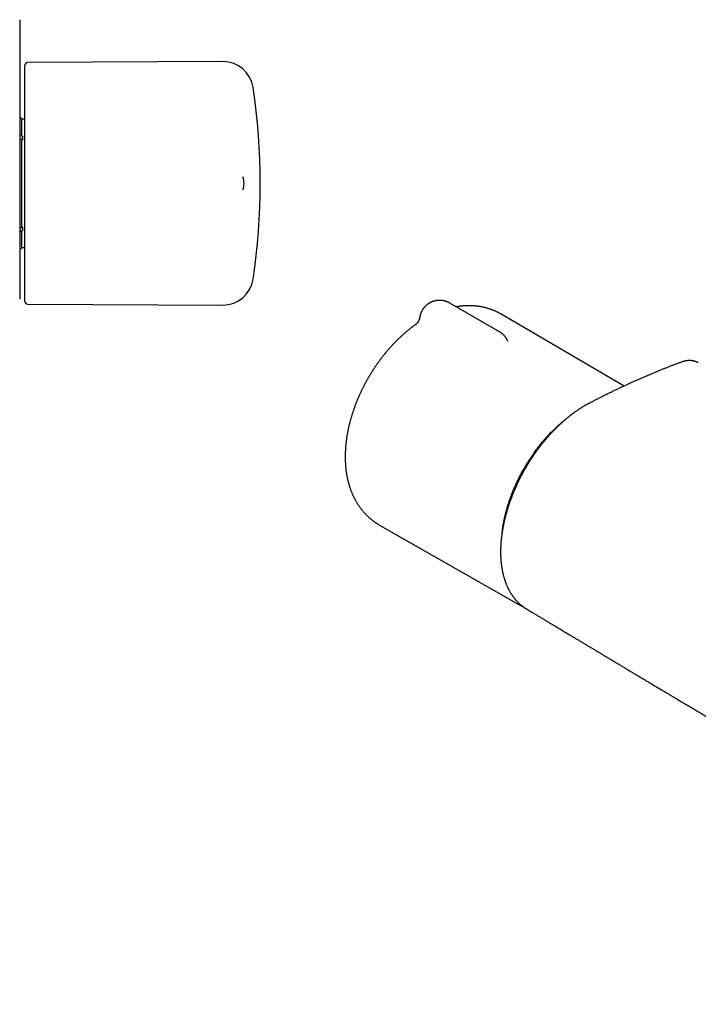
# Model space of a CAD drawing. Header units: millimetres. Extents: x 8 to 681, y 12 to 372.
# Tile 4 of 7: x 385 to 519, y 35 to 230. Entities that reach past the tile are written whole.
import ezdxf

# ---------------------------------------------------------------- set-up
doc = ezdxf.new("R2010")
doc.units = ezdxf.units.MM

msp = doc.modelspace()

# ---------------------------------------------------------------- linework, layer by layer
at = {"color": 7, "linetype": 'Continuous', "lineweight": 30}
for p, q in [((385.55, 197.95), (385.55, 221.45)), ((424.89, 222.12), (386.05, 221.95)), ((385.55, 210.7), (384.92, 210.7)), ((384.92, 207.31), (384.92, 210.7)), ((384.92, 207.31), (385.05, 207.31)), ((385.05, 207.31), (385.05, 206.61)), ((384.83, 206.71), (385.05, 206.71)), ((384.92, 189.29), (384.92, 206.61)), ((384.92, 206.61), (385.05, 206.61)), ((385.55, 174.45), (385.55, 197.95)), ((428.84, 196.66), (428.84, 196.67)), ((384.83, 189.19), (385.05, 189.19)), ((384.92, 189.29), (385.05, 189.29)), ((384.92, 185.2), (384.92, 188.59)), ((384.92, 188.59), (385.05, 188.59)), ((385.05, 189.29), (385.05, 188.59)), ((384.92, 185.2), (385.55, 185.2)), ((479.79, 168.46), (469.89, 174.18)), ((386.05, 173.95), (424.89, 173.78)), ((504.53, 157.7), (480.13, 171.96)), ((481.39, 166.74), (481.39, 166.74)), ((519.26, 162.31), (519.25, 162.32)), ((493.14, 151.26), (493.12, 151.27)), ((455.96, 130.09), (483.5, 114.39)), ((480.37, 129.19), (480.39, 129.18)), ((480.34, 128.86), (480.33, 128.84))]:
    msp.add_line(p, q, dxfattribs=at)
at = {"color": 7, "linetype": 'Continuous', "lineweight": 30, "flags": 128}
msp.add_lwpolyline([(483.57, 114.35), (483.47, 114.41), (483.43, 114.43)], dxfattribs=at)
at = {"color": 7, "linetype": 'Continuous', "lineweight": 30}
for centre, radius, start, end in [((386.05, 221.45), 0.5, 90.25, 180), ((424.91, 216.12), 6, 8.4268, 90.25), ((302.25, 197.95), 130, 351.5732, 8.4268), ((384.04, 210.27), 0.98, 26.0258, 61.9318), ((425.05, 197.95), 4, 341.2607, 18.7467), ((384.04, 185.63), 0.98, 298.0766, 333.9742), ((424.91, 179.78), 6, 269.75, 351.5732), ((386.05, 174.45), 0.5, 180, 269.75)]:
    msp.add_arc(centre, radius, start, end, dxfattribs=at)
for points, knots in [([(384.5, 230.45), (384.5, 230.45), (384.5, 230.45), (384.5, 230.44), (384.5, 230.42), (384.5, 230.39), (384.5, 230.35), (384.5, 230.31), (384.5, 230.26), (384.5, 230.2), (384.5, 230.13), (384.5, 230.06), (384.5, 229.98), (384.5, 229.89), (384.5, 229.79), (384.5, 229.69), (384.5, 229.58), (384.5, 229.46), (384.5, 229.34), (384.5, 229.2), (384.5, 229.06), (384.5, 228.92), (384.5, 228.77), (384.5, 228.61), (384.5, 228.45), (384.5, 228.29), (384.5, 228.12), (384.5, 227.94), (384.5, 227.75), (384.5, 227.56), (384.5, 227.36), (384.5, 227.16), (384.5, 226.96), (384.5, 226.76), (384.5, 226.55), (384.5, 226.34), (384.5, 226.12), (384.5, 225.9), (384.5, 225.68), (384.5, 225.45), (384.5, 225.22), (384.5, 225.01), (384.5, 224.83), (384.5, 224.73), (384.5, 224.68)], [0, 0, 0, 0, 0.023833, 0.047686, 0.071546, 0.095399, 0.119232, 0.143757, 0.168304, 0.192857, 0.217404, 0.241929, 0.265762, 0.289615, 0.313475, 0.337328, 0.361161, 0.385686, 0.410233, 0.434787, 0.459334, 0.483859, 0.507691, 0.531543, 0.555401, 0.579253, 0.603085, 0.627609, 0.652155, 0.676708, 0.701254, 0.725778, 0.749607, 0.773457, 0.797313, 0.821163, 0.844993, 0.869514, 0.894058, 0.918608, 0.943152, 0.967673, 0.983837, 1, 1, 1, 1]), ([(384.5, 224.68), (384.5, 224.25), (384.5, 223.41), (384.5, 222.14), (384.5, 220.87), (384.5, 219.59), (384.5, 218.32), (384.5, 217.04), (384.5, 215.77), (384.5, 214.49), (384.5, 213.21), (384.5, 211.93), (384.5, 210.65), (384.5, 209.37), (384.5, 208.08), (384.5, 206.8), (384.5, 205.51), (384.5, 204.22), (384.5, 202.92), (384.5, 201.62), (384.5, 200.32), (384.5, 199.29), (384.5, 198.51), (384.5, 198), (384.5, 197.5), (384.5, 196.99), (384.5, 196.48), (384.5, 195.97), (384.5, 195.47), (384.5, 194.96), (384.5, 194.46), (384.5, 193.98), (384.5, 193.52), (384.5, 193.08), (384.5, 192.65), (384.5, 192.22), (384.5, 191.79), (384.5, 191.35), (384.5, 190.9), (384.5, 190.45), (384.5, 190), (384.5, 189.55), (384.5, 189.11), (384.5, 188.66), (384.5, 188.23), (384.5, 187.79), (384.5, 187.36), (384.5, 186.93), (384.5, 186.51), (384.5, 186.09), (384.5, 185.67), (384.5, 185.25), (384.5, 184.84), (384.5, 184.44), (384.5, 184.05), (384.5, 183.68), (384.5, 183.3), (384.5, 182.94), (384.5, 182.58), (384.5, 182.22), (384.5, 181.87), (384.5, 181.53), (384.5, 181.19), (384.5, 180.87), (384.5, 180.54), (384.5, 180.23), (384.5, 179.92), (384.5, 179.62), (384.5, 179.32), (384.5, 179.03), (384.5, 178.75), (384.5, 178.47), (384.5, 178.21), (384.5, 177.95), (384.5, 177.7), (384.5, 177.47), (384.5, 177.24), (384.5, 177.02), (384.5, 176.82), (384.5, 176.63), (384.5, 176.46), (384.5, 176.3), (384.5, 176.16), (384.5, 176.02), (384.5, 175.89), (384.5, 175.76), (384.5, 175.64), (384.5, 175.53), (384.5, 175.43), (384.5, 175.33), (384.5, 175.25), (384.5, 175.17), (384.5, 175.11), (384.5, 175.06), (384.5, 175.01), (384.5, 174.98), (384.5, 174.95), (384.5, 174.94), (384.5, 174.94), (384.5, 174.94)], [0, 0, 0, 0, 0.020432, 0.040865, 0.061298, 0.081731, 0.102164, 0.122596, 0.143029, 0.163462, 0.183895, 0.204327, 0.22476, 0.245192, 0.265626, 0.286059, 0.306491, 0.327137, 0.347784, 0.368431, 0.389078, 0.409725, 0.417786, 0.42585, 0.433916, 0.44198, 0.450042, 0.458103, 0.466167, 0.474232, 0.482296, 0.490357, 0.497419, 0.504483, 0.511549, 0.518615, 0.525679, 0.532741, 0.540307, 0.547875, 0.555442, 0.563009, 0.570649, 0.578291, 0.585932, 0.593573, 0.601267, 0.608963, 0.616659, 0.624354, 0.632208, 0.640064, 0.64792, 0.655774, 0.663343, 0.670914, 0.678486, 0.686055, 0.693698, 0.701343, 0.708988, 0.716631, 0.724329, 0.732029, 0.739729, 0.747427, 0.755286, 0.763146, 0.771006, 0.778864, 0.786922, 0.794983, 0.803044, 0.811105, 0.819163, 0.827222, 0.835283, 0.843345, 0.851406, 0.859464, 0.866524, 0.873586, 0.88065, 0.887714, 0.894776, 0.901836, 0.90941, 0.916986, 0.924561, 0.932135, 0.939767, 0.947399, 0.955032, 0.962664, 0.970349, 0.978036, 0.985722, 0.993407, 1, 1, 1, 1]), ([(384.5, 207.62), (384.5, 207.62), (384.53, 207.61), (384.59, 207.58), (384.65, 207.55), (384.71, 207.51), (384.77, 207.47), (384.82, 207.42), (384.88, 207.37), (384.9, 207.33), (384.92, 207.31)], [0, 0, 0, 0, 0.025672, 0.160325, 0.294499, 0.428714, 0.563407, 0.698101, 0.832316, 1, 1, 1, 1]), ([(384.5, 206.91), (384.5, 206.91), (384.53, 206.9), (384.59, 206.88), (384.65, 206.84), (384.71, 206.8), (384.77, 206.76), (384.82, 206.72), (384.88, 206.67), (384.9, 206.63), (384.92, 206.61)], [0, 0, 0, 0, 0.025672, 0.160325, 0.294499, 0.428714, 0.563407, 0.698101, 0.832316, 1, 1, 1, 1]), ([(384.92, 189.29), (384.91, 189.28), (384.88, 189.24), (384.84, 189.19), (384.79, 189.15), (384.73, 189.11), (384.67, 189.07), (384.6, 189.03), (384.55, 189), (384.51, 188.99), (384.5, 188.99)], [0, 0, 0, 0, 0.134343, 0.269165, 0.403987, 0.538329, 0.672675, 0.807502, 0.942328, 1, 1, 1, 1]), ([(384.5, 188.28), (384.5, 188.28), (384.53, 188.29), (384.59, 188.32), (384.65, 188.35), (384.71, 188.39), (384.77, 188.43), (384.82, 188.48), (384.88, 188.53), (384.9, 188.57), (384.92, 188.59)], [0, 0, 0, 0, 0.025672, 0.160325, 0.294499, 0.428714, 0.563407, 0.698101, 0.832316, 1, 1, 1, 1]), ([(467.89, 174.71), (467.85, 174.71), (467.78, 174.71), (467.7, 174.71), (467.62, 174.7), (467.53, 174.7), (467.44, 174.69), (467.34, 174.68), (467.23, 174.66), (467.13, 174.64), (467.02, 174.62), (466.92, 174.59), (466.81, 174.57), (466.7, 174.53), (466.59, 174.5), (466.48, 174.46), (466.37, 174.42), (466.27, 174.37), (466.16, 174.32), (466.05, 174.27), (465.95, 174.21), (465.85, 174.15), (465.74, 174.09), (465.64, 174.02), (465.55, 173.96), (465.45, 173.88), (465.35, 173.81), (465.26, 173.73), (465.17, 173.65), (465.08, 173.57), (465, 173.48), (464.91, 173.39), (464.83, 173.3), (464.76, 173.2), (464.68, 173.11), (464.61, 173.01), (464.54, 172.91), (464.48, 172.8), (464.41, 172.7), (464.35, 172.59), (464.3, 172.48), (464.25, 172.37), (464.2, 172.26), (464.15, 172.14), (464.11, 172.03), (464.07, 171.91), (464.04, 171.79), (464, 171.67), (463.98, 171.55), (463.96, 171.45), (463.94, 171.38), (463.94, 171.36)], [0, 0, 0, 0, 0.0230097, 0.0321652, 0.0474003, 0.0632244, 0.0802155, 0.0979773, 0.1163513, 0.1352103, 0.1544633, 0.1740422, 0.1938947, 0.2139801, 0.2342656, 0.2547247, 0.2753354, 0.2960791, 0.3169403, 0.3379055, 0.358963, 0.3801028, 0.4013161, 0.4225952, 0.4439332, 0.4653241, 0.4867627, 0.5082443, 0.5297647, 0.5513202, 0.5729075, 0.5945237, 0.6161662, 0.6378326, 0.659521, 0.6812295, 0.7029564, 0.7247003, 0.7464598, 0.7682338, 0.7900212, 0.8118211, 0.8336328, 0.8554553, 0.8772882, 0.8991307, 0.9209825, 0.942843, 0.9647118, 0.9865888, 1, 1, 1, 1]), ([(469.89, 174.18), (469.87, 174.19), (469.81, 174.22), (469.71, 174.28), (469.59, 174.33), (469.48, 174.38), (469.37, 174.43), (469.26, 174.47), (469.15, 174.51), (469.04, 174.55), (468.92, 174.58), (468.81, 174.61), (468.7, 174.63), (468.58, 174.65), (468.47, 174.67), (468.36, 174.69), (468.25, 174.7), (468.16, 174.7), (468.08, 174.71), (467.99, 174.71), (467.93, 174.71), (467.89, 174.71)], [0, 0, 0, 0, 0.036877, 0.098293, 0.160018, 0.222109, 0.277841, 0.333541, 0.389194, 0.444783, 0.500288, 0.555675, 0.610891, 0.665848, 0.720382, 0.774154, 0.826329, 0.874157, 0.911072, 0.945846, 1, 1, 1, 1]), ([(480.13, 171.96), (480.09, 171.98), (480, 172.04), (479.84, 172.13), (479.65, 172.23), (479.46, 172.33), (479.26, 172.42), (479.07, 172.51), (478.87, 172.6), (478.67, 172.69), (478.47, 172.77), (478.27, 172.84), (478.07, 172.92), (477.86, 172.99), (477.65, 173.06), (477.45, 173.12), (477.24, 173.18), (477.02, 173.24), (476.81, 173.29), (476.6, 173.34), (476.38, 173.39), (476.16, 173.43), (475.94, 173.47), (475.72, 173.5), (475.5, 173.53), (475.28, 173.56), (475.05, 173.59), (474.83, 173.61), (474.6, 173.62), (474.37, 173.63), (474.14, 173.64), (473.91, 173.65), (473.68, 173.65), (473.44, 173.65), (473.21, 173.64), (472.97, 173.63), (472.74, 173.61), (472.5, 173.6), (472.26, 173.57), (472.02, 173.55), (471.78, 173.52), (471.54, 173.48), (471.34, 173.45), (471.23, 173.43), (471.19, 173.42)], [0, 0, 0, 0, 0.013093, 0.036402, 0.059721, 0.083054, 0.106405, 0.129777, 0.153175, 0.176601, 0.20006, 0.223555, 0.24709, 0.270669, 0.294296, 0.317974, 0.341706, 0.365498, 0.389352, 0.413272, 0.437261, 0.461323, 0.485462, 0.509682, 0.533984, 0.558373, 0.582853, 0.607425, 0.632093, 0.656861, 0.68173, 0.706703, 0.731783, 0.756971, 0.782271, 0.807683, 0.833209, 0.858851, 0.884609, 0.910484, 0.936477, 0.962587, 0.988815, 1, 1, 1, 1]), ([(463.94, 171.36), (463.94, 171.33), (463.93, 171.29), (463.92, 171.22), (463.9, 171.17), (463.89, 171.12), (463.88, 171.09), (463.88, 171.06), (463.87, 171.04), (463.86, 171.02), (463.86, 171), (463.84, 170.96), (463.82, 170.9), (463.8, 170.82), (463.77, 170.76), (463.74, 170.7), (463.72, 170.65), (463.7, 170.61), (463.68, 170.58), (463.66, 170.53), (463.63, 170.49), (463.61, 170.45), (463.59, 170.41), (463.56, 170.38), (463.55, 170.35), (463.53, 170.33), (463.52, 170.31), (463.5, 170.29), (463.49, 170.27), (463.47, 170.25), (463.45, 170.22), (463.43, 170.19), (463.41, 170.16), (463.39, 170.14), (463.38, 170.13), (463.37, 170.12), (463.36, 170.11), (463.34, 170.09), (463.33, 170.08), (463.32, 170.07), (463.31, 170.06), (463.31, 170.05), (463.3, 170.05), (463.29, 170.04), (463.28, 170.02), (463.27, 170.01), (463.26, 170.01), (463.25, 170), (463.24, 169.99), (463.23, 169.98), (463.21, 169.97), (463.2, 169.96), (463.2, 169.95), (463.19, 169.95), (463.19, 169.95), (463.18, 169.94), (463.18, 169.94), (463.18, 169.94), (463.18, 169.94), (463.19, 169.94), (463.19, 169.94), (463.19, 169.94), (463.18, 169.94), (463.18, 169.94)], [0, 0, 0, 0, 0.031318, 0.058441, 0.081342, 0.099016, 0.112928, 0.123269, 0.132445, 0.141173, 0.149452, 0.157281, 0.198759, 0.225488, 0.255522, 0.28881, 0.308347, 0.325045, 0.342911, 0.364979, 0.38867, 0.412207, 0.433584, 0.451087, 0.467061, 0.481695, 0.494407, 0.504048, 0.514146, 0.530014, 0.549227, 0.570455, 0.592095, 0.605567, 0.616887, 0.62559, 0.635243, 0.65038, 0.662758, 0.6718, 0.679287, 0.686662, 0.695051, 0.706467, 0.72204, 0.73461, 0.744917, 0.754345, 0.771098, 0.791979, 0.814769, 0.832768, 0.849338, 0.865852, 0.8849, 0.906571, 0.928736, 0.949611, 0.958662, 0.967726, 0.979561, 0.994581, 1, 1, 1, 1]), ([(463.18, 169.94), (463.18, 169.94), (463.1, 169.89), (462.94, 169.77), (462.71, 169.6), (462.47, 169.43), (462.24, 169.25), (462, 169.07), (461.77, 168.88), (461.54, 168.69), (461.31, 168.5), (461.08, 168.31), (460.85, 168.12), (460.63, 167.92), (460.4, 167.71), (460.18, 167.51), (459.96, 167.3), (459.74, 167.09), (459.52, 166.88), (459.3, 166.66), (459.09, 166.44), (458.87, 166.22), (458.66, 166), (458.45, 165.77), (458.24, 165.54), (458.03, 165.31), (457.82, 165.08), (457.62, 164.85), (457.43, 164.62), (457.24, 164.39), (457.05, 164.17), (456.87, 163.95), (456.7, 163.72), (456.52, 163.5), (456.35, 163.28), (456.18, 163.05), (456.01, 162.82), (455.84, 162.59), (455.67, 162.36), (455.51, 162.13), (455.34, 161.9), (455.18, 161.66), (455.02, 161.43), (454.87, 161.19), (454.71, 160.95), (454.56, 160.72), (454.41, 160.48), (454.27, 160.25), (454.13, 160.03), (454.02, 159.84), (453.91, 159.66), (453.81, 159.49), (453.74, 159.37), (453.7, 159.3)], [0, 0, 0, 0, 0.000407, 0.021965, 0.043524, 0.065082, 0.086638, 0.108192, 0.129743, 0.151291, 0.172835, 0.194375, 0.215913, 0.237447, 0.258979, 0.280509, 0.302038, 0.323567, 0.345097, 0.36663, 0.388168, 0.409712, 0.431264, 0.452828, 0.474405, 0.495999, 0.517613, 0.539252, 0.558699, 0.580338, 0.599756, 0.619161, 0.638553, 0.657931, 0.677294, 0.696643, 0.715976, 0.735291, 0.754588, 0.773863, 0.793113, 0.812332, 0.831514, 0.850644, 0.869703, 0.888655, 0.907434, 0.925898, 0.943677, 0.96017, 0.971835, 0.98426, 1, 1, 1, 1]), ([(481.39, 166.74), (481.38, 166.76), (481.35, 166.82), (481.3, 166.92), (481.24, 167.03), (481.17, 167.13), (481.1, 167.24), (481.03, 167.34), (480.96, 167.44), (480.88, 167.54), (480.8, 167.63), (480.71, 167.73), (480.63, 167.82), (480.54, 167.9), (480.44, 167.99), (480.35, 168.07), (480.25, 168.15), (480.15, 168.23), (480.05, 168.3), (479.94, 168.37), (479.85, 168.42), (479.8, 168.45), (479.79, 168.46)], [0, 0, 0, 0, 0.031136, 0.08329, 0.135475, 0.187695, 0.239953, 0.292252, 0.344596, 0.396989, 0.449436, 0.501944, 0.554517, 0.607165, 0.659894, 0.712717, 0.765643, 0.818686, 0.871863, 0.925191, 0.978693, 1, 1, 1, 1]), ([(481.46, 166.61), (481.46, 166.61), (481.46, 166.61), (481.46, 166.61), (481.46, 166.61), (481.45, 166.62), (481.45, 166.63), (481.44, 166.64), (481.43, 166.66), (481.43, 166.66), (481.42, 166.68), (481.41, 166.68), (481.41, 166.69), (481.41, 166.69)], [0, 0, 0, 0, 0.052296, 0.183711, 0.315856, 0.448535, 0.578217, 0.702949, 0.770736, 0.836832, 0.916415, 0.973902, 1, 1, 1, 1]), ([(515.82, 162.43), (515.79, 162.42), (515.55, 162.33), (515.11, 162.16), (514.5, 161.93), (513.88, 161.69), (513.27, 161.45), (512.66, 161.21), (512.04, 160.96), (511.43, 160.71), (510.81, 160.46), (510.2, 160.2), (509.58, 159.94), (508.96, 159.68), (508.34, 159.41), (507.73, 159.14), (507.11, 158.87), (506.49, 158.59), (505.87, 158.32), (505.26, 158.03), (504.64, 157.75), (504.02, 157.46), (503.4, 157.17), (502.78, 156.87), (502.17, 156.57), (501.55, 156.27), (500.93, 155.97), (500.31, 155.66), (499.69, 155.35), (499.08, 155.03), (498.46, 154.72), (498, 154.48), (497.71, 154.33), (497.6, 154.27), (497.5, 154.22), (497.38, 154.15), (497.2, 154.06), (496.98, 153.94), (496.77, 153.81), (496.55, 153.68), (496.33, 153.55), (496.11, 153.42), (495.9, 153.28), (495.68, 153.14), (495.46, 153), (495.25, 152.85), (495.03, 152.7), (494.81, 152.55), (494.6, 152.4), (494.38, 152.24), (494.17, 152.08), (493.95, 151.91), (493.74, 151.75), (493.52, 151.58), (493.31, 151.41), (493.1, 151.23), (492.89, 151.05), (492.68, 150.87), (492.47, 150.69), (492.26, 150.5), (492.05, 150.32), (491.84, 150.12), (491.64, 149.93), (491.43, 149.74), (491.23, 149.54), (491.03, 149.34), (490.83, 149.14), (490.63, 148.94), (490.43, 148.73), (490.23, 148.52), (490.04, 148.31), (489.84, 148.1), (489.65, 147.88), (489.45, 147.67), (489.26, 147.45), (489.07, 147.22), (488.88, 147), (488.69, 146.77), (488.5, 146.54), (488.32, 146.31), (488.13, 146.08), (487.95, 145.84), (487.76, 145.61), (487.58, 145.37), (487.4, 145.13), (487.23, 144.88), (487.05, 144.64), (486.87, 144.39), (486.7, 144.15), (486.53, 143.9), (486.36, 143.65), (486.19, 143.4), (486.03, 143.15), (485.87, 142.89), (485.7, 142.64), (485.54, 142.39), (485.39, 142.13), (485.23, 141.87), (485.08, 141.61), (484.93, 141.35), (484.78, 141.09), (484.63, 140.83), (484.48, 140.56), (484.34, 140.3), (484.19, 140.03), (484.05, 139.77), (483.91, 139.5), (483.78, 139.23), (483.64, 138.96), (483.51, 138.69), (483.38, 138.41), (483.25, 138.14), (483.13, 137.87), (483, 137.59), (482.88, 137.32), (482.76, 137.04), (482.64, 136.77), (482.53, 136.49), (482.42, 136.21), (482.31, 135.94), (482.2, 135.66), (482.09, 135.38), (481.99, 135.11), (481.89, 134.83), (481.79, 134.55), (481.7, 134.28), (481.6, 134), (481.51, 133.73), (481.43, 133.45), (481.34, 133.18), (481.26, 132.9), (481.18, 132.62), (481.1, 132.35), (481.03, 132.07), (480.95, 131.8), (480.88, 131.52), (480.82, 131.25), (480.75, 130.97), (480.69, 130.7), (480.63, 130.42), (480.57, 130.15), (480.52, 129.88), (480.47, 129.6), (480.42, 129.33), (480.37, 129.06), (480.33, 128.79), (480.28, 128.52), (480.25, 128.25), (480.21, 127.98), (480.18, 127.72), (480.15, 127.45), (480.12, 127.19), (480.09, 126.92), (480.07, 126.66), (480.05, 126.4), (480.04, 126.14), (480.02, 125.88), (480.01, 125.62), (480, 125.37), (480, 125.11), (480, 124.86), (480, 124.61), (480, 124.36), (480, 124.11), (480.01, 123.87), (480.02, 123.62), (480.04, 123.38), (480.06, 123.14), (480.08, 122.9), (480.1, 122.66), (480.12, 122.42), (480.15, 122.18), (480.18, 121.95), (480.22, 121.72), (480.26, 121.49), (480.29, 121.26), (480.34, 121.03), (480.38, 120.81), (480.43, 120.59), (480.48, 120.37), (480.53, 120.15), (480.59, 119.93), (480.65, 119.72), (480.71, 119.51), (480.78, 119.3), (480.84, 119.09), (480.91, 118.89), (480.99, 118.69), (481.06, 118.49), (481.14, 118.29), (481.22, 118.1), (481.31, 117.91), (481.39, 117.72), (481.48, 117.54), (481.57, 117.36), (481.66, 117.18), (481.76, 117), (481.86, 116.83), (481.96, 116.66), (482.06, 116.49), (482.17, 116.33), (482.28, 116.16), (482.39, 116), (482.5, 115.85), (482.62, 115.7), (482.74, 115.54), (482.86, 115.4), (482.98, 115.25), (483.11, 115.11), (483.23, 114.97), (483.37, 114.84), (483.5, 114.7), (483.63, 114.57), (483.77, 114.45), (483.91, 114.32), (484.05, 114.2), (484.19, 114.09), (484.34, 113.98), (484.48, 113.87), (484.63, 113.76), (484.78, 113.66), (484.89, 113.58), (484.95, 113.55), (484.96, 113.54)], [0, 0, 0, 0, 0.001733, 0.012345, 0.022964, 0.033589, 0.04422, 0.054855, 0.065495, 0.076139, 0.086786, 0.097437, 0.10809, 0.118749, 0.129414, 0.140072, 0.150725, 0.161372, 0.172014, 0.182652, 0.193284, 0.203913, 0.214538, 0.225158, 0.235776, 0.246391, 0.257003, 0.267613, 0.27822, 0.288799, 0.29937, 0.30993, 0.312567, 0.31434, 0.315766, 0.317212, 0.320897, 0.324577, 0.328258, 0.331938, 0.335619, 0.339301, 0.342986, 0.346674, 0.350366, 0.354064, 0.357766, 0.361477, 0.365182, 0.368883, 0.372582, 0.376279, 0.379975, 0.383672, 0.387369, 0.391068, 0.394769, 0.398474, 0.402184, 0.405855, 0.409552, 0.413245, 0.416928, 0.420592, 0.424233, 0.427892, 0.43155, 0.435208, 0.438867, 0.442527, 0.446191, 0.449866, 0.45354, 0.457214, 0.460888, 0.464563, 0.468241, 0.471921, 0.475605, 0.479294, 0.482988, 0.486691, 0.490362, 0.494045, 0.497737, 0.501435, 0.505135, 0.508836, 0.512533, 0.516224, 0.519904, 0.523573, 0.527226, 0.53087, 0.534533, 0.538192, 0.54185, 0.545505, 0.549161, 0.552816, 0.556473, 0.560131, 0.563791, 0.567455, 0.571124, 0.574798, 0.578476, 0.582156, 0.585837, 0.589522, 0.593214, 0.596898, 0.600588, 0.604283, 0.607977, 0.611663, 0.615331, 0.619039, 0.622739, 0.626431, 0.630115, 0.633793, 0.637465, 0.641133, 0.644797, 0.648458, 0.652117, 0.655774, 0.659432, 0.663089, 0.666748, 0.670409, 0.674073, 0.67774, 0.681411, 0.685088, 0.688771, 0.692462, 0.69616, 0.699874, 0.703549, 0.707238, 0.710934, 0.714633, 0.718329, 0.722008, 0.725707, 0.729404, 0.7331, 0.736797, 0.740494, 0.74419, 0.747899, 0.751602, 0.7553, 0.758993, 0.762683, 0.76637, 0.770055, 0.773738, 0.777422, 0.781107, 0.784813, 0.788452, 0.792108, 0.79578, 0.799465, 0.803161, 0.806863, 0.81057, 0.814279, 0.817985, 0.821685, 0.825376, 0.829, 0.832712, 0.836418, 0.840119, 0.843816, 0.84751, 0.851201, 0.85489, 0.858578, 0.862265, 0.865952, 0.869644, 0.873331, 0.87701, 0.880682, 0.884347, 0.888006, 0.891683, 0.895291, 0.898915, 0.902548, 0.906183, 0.909809, 0.913376, 0.917004, 0.920624, 0.924239, 0.927848, 0.931453, 0.935054, 0.938653, 0.94225, 0.945846, 0.949442, 0.953039, 0.956641, 0.96024, 0.963829, 0.96741, 0.970983, 0.974549, 0.978111, 0.981668, 0.985223, 0.988776, 0.992329, 0.995882, 0.999419, 1, 1, 1, 1]), ([(519.24, 162.33), (519.24, 162.33), (519.2, 162.35), (519.13, 162.38), (519.03, 162.43), (518.93, 162.48), (518.82, 162.52), (518.72, 162.56), (518.61, 162.59), (518.5, 162.63), (518.39, 162.65), (518.27, 162.68), (518.16, 162.7), (518.05, 162.72), (517.93, 162.73), (517.81, 162.74), (517.69, 162.75), (517.57, 162.75), (517.44, 162.75), (517.32, 162.75), (517.2, 162.74), (517.07, 162.73), (516.95, 162.72), (516.82, 162.7), (516.69, 162.67), (516.56, 162.65), (516.43, 162.62), (516.3, 162.58), (516.17, 162.55), (516.04, 162.51), (515.93, 162.47), (515.86, 162.44), (515.83, 162.43)], [0, 0, 0, 0, 0.002508, 0.035867, 0.069231, 0.102618, 0.136051, 0.16955, 0.203135, 0.236826, 0.270643, 0.303518, 0.33729, 0.37137, 0.405738, 0.440369, 0.475232, 0.510292, 0.545514, 0.580856, 0.616278, 0.651738, 0.687185, 0.722517, 0.758687, 0.794866, 0.831201, 0.86771, 0.904409, 0.941358, 0.977682, 1, 1, 1, 1]), ([(453.7, 159.3), (453.65, 159.21), (453.58, 159.09), (453.47, 158.9), (453.38, 158.74), (453.27, 158.54), (453.16, 158.34), (453.05, 158.12), (452.93, 157.9), (452.81, 157.67), (452.69, 157.44), (452.58, 157.2), (452.46, 156.96), (452.34, 156.71), (452.22, 156.46), (452.1, 156.21), (451.99, 155.96), (451.88, 155.7), (451.76, 155.44), (451.65, 155.19), (451.54, 154.92), (451.44, 154.66), (451.33, 154.4), (451.23, 154.13), (451.13, 153.87), (451.03, 153.6), (450.93, 153.33), (450.84, 153.07), (450.75, 152.8), (450.66, 152.53), (450.57, 152.25), (450.48, 151.98), (450.4, 151.71), (450.32, 151.44), (450.24, 151.16), (450.16, 150.89), (450.09, 150.62), (450.02, 150.34), (449.95, 150.07), (449.88, 149.79), (449.82, 149.52), (449.76, 149.24), (449.7, 148.96), (449.65, 148.69), (449.59, 148.41), (449.54, 148.14), (449.5, 147.86), (449.45, 147.59), (449.41, 147.31), (449.37, 147.03), (449.34, 146.76), (449.3, 146.48), (449.27, 146.21), (449.25, 145.94), (449.22, 145.66), (449.2, 145.39), (449.18, 145.12), (449.17, 144.84), (449.16, 144.57), (449.15, 144.3), (449.14, 144.03), (449.14, 143.76), (449.14, 143.49), (449.14, 143.22), (449.15, 142.96), (449.16, 142.69), (449.17, 142.43), (449.19, 142.16), (449.2, 141.9), (449.23, 141.64), (449.25, 141.38), (449.28, 141.12), (449.31, 140.86), (449.35, 140.61), (449.39, 140.35), (449.43, 140.1), (449.47, 139.85), (449.52, 139.6), (449.57, 139.36), (449.63, 139.11), (449.69, 138.87), (449.75, 138.63), (449.81, 138.39), (449.88, 138.15), (449.95, 137.92), (450.02, 137.68), (450.1, 137.45), (450.18, 137.22), (450.26, 137), (450.34, 136.78), (450.43, 136.55), (450.52, 136.34), (450.62, 136.12), (450.72, 135.91), (450.82, 135.7), (450.92, 135.49), (451.03, 135.28), (451.13, 135.08), (451.25, 134.88), (451.36, 134.68), (451.48, 134.49), (451.6, 134.29), (451.72, 134.1), (451.84, 133.92), (451.97, 133.73), (452.1, 133.55), (452.24, 133.37), (452.37, 133.2), (452.51, 133.03), (452.65, 132.86), (452.79, 132.69), (452.94, 132.53), (453.09, 132.36), (453.24, 132.21), (453.39, 132.05), (453.55, 131.9), (453.7, 131.75), (453.86, 131.6), (454.02, 131.46), (454.19, 131.32), (454.36, 131.19), (454.52, 131.05), (454.69, 130.92), (454.87, 130.79), (455.04, 130.67), (455.22, 130.55), (455.4, 130.43), (455.58, 130.32), (455.76, 130.21), (455.89, 130.13), (455.96, 130.09), (455.96, 130.09)], [0, 0, 0, 0, 0.008667, 0.012147, 0.017929, 0.023933, 0.030374, 0.037098, 0.044045, 0.051165, 0.058423, 0.065793, 0.073257, 0.080798, 0.088405, 0.09607, 0.103784, 0.111542, 0.119339, 0.12717, 0.135033, 0.142925, 0.150842, 0.158784, 0.166747, 0.174732, 0.182736, 0.190758, 0.198798, 0.206854, 0.214925, 0.223012, 0.231113, 0.239228, 0.247356, 0.255498, 0.263652, 0.271818, 0.279996, 0.288185, 0.296386, 0.304597, 0.31282, 0.321052, 0.329295, 0.337547, 0.345809, 0.35408, 0.36236, 0.370648, 0.378945, 0.387249, 0.39556, 0.403878, 0.412202, 0.420532, 0.428867, 0.437207, 0.445551, 0.453897, 0.462246, 0.470596, 0.478947, 0.487297, 0.495646, 0.503993, 0.512335, 0.520674, 0.529006, 0.537332, 0.545649, 0.553957, 0.562255, 0.57054, 0.578813, 0.587071, 0.595314, 0.603539, 0.611747, 0.619936, 0.628104, 0.636251, 0.644375, 0.652477, 0.660554, 0.668606, 0.676632, 0.684632, 0.692605, 0.700551, 0.708469, 0.716359, 0.724221, 0.732055, 0.73986, 0.747638, 0.755387, 0.763108, 0.770802, 0.778469, 0.786109, 0.793723, 0.801312, 0.808876, 0.816415, 0.823931, 0.831424, 0.838896, 0.846346, 0.853776, 0.861188, 0.86858, 0.875956, 0.883315, 0.890659, 0.897989, 0.905305, 0.912609, 0.919903, 0.927186, 0.93446, 0.941727, 0.948987, 0.956241, 0.963491, 0.970738, 0.977983, 0.985226, 0.99247, 0.999714, 1, 1, 1, 1]), ([(480.3, 128.61), (480.3, 128.65), (480.32, 128.79), (480.35, 129.04), (480.39, 129.34), (480.44, 129.66), (480.49, 129.99), (480.55, 130.32), (480.61, 130.66), (480.68, 131), (480.76, 131.35), (480.84, 131.71), (480.93, 132.11), (481.04, 132.55), (481.17, 133.03), (481.31, 133.51), (481.46, 134.01), (481.62, 134.5), (481.79, 135), (481.96, 135.5), (482.15, 136), (482.34, 136.49), (482.53, 136.95), (482.71, 137.38), (482.9, 137.83), (483.1, 138.27), (483.31, 138.71), (483.52, 139.15), (483.74, 139.58), (483.96, 140.01), (484.18, 140.43), (484.42, 140.86), (484.66, 141.29), (484.92, 141.73), (485.19, 142.18), (485.47, 142.63), (485.75, 143.08), (486.05, 143.53), (486.35, 143.97), (486.65, 144.4), (486.94, 144.81), (487.25, 145.22), (487.55, 145.61), (487.86, 146.01), (488.17, 146.39), (488.48, 146.77), (488.8, 147.14), (489.11, 147.49), (489.41, 147.83), (489.71, 148.15), (490, 148.45), (490.28, 148.74), (490.55, 149.01), (490.82, 149.28), (491.09, 149.54), (491.36, 149.79), (491.64, 150.03), (491.9, 150.27), (492.16, 150.49), (492.42, 150.71), (492.68, 150.92), (492.95, 151.14), (493.22, 151.35), (493.43, 151.51), (493.55, 151.6), (493.58, 151.62)], [0, 0, 0, 0, 0.005417, 0.01729, 0.029556, 0.042217, 0.055271, 0.068719, 0.08176, 0.095151, 0.108892, 0.122972, 0.137231, 0.155562, 0.174097, 0.192837, 0.211781, 0.23093, 0.249936, 0.269139, 0.288539, 0.308136, 0.324919, 0.341844, 0.35891, 0.376119, 0.393469, 0.410961, 0.427584, 0.444332, 0.461207, 0.478207, 0.495334, 0.513636, 0.53208, 0.550665, 0.569392, 0.588261, 0.607271, 0.625325, 0.643504, 0.661581, 0.679343, 0.696789, 0.714949, 0.732755, 0.750206, 0.767302, 0.784044, 0.800432, 0.815559, 0.83037, 0.844867, 0.859048, 0.872915, 0.887277, 0.901285, 0.914939, 0.928238, 0.941183, 0.953773, 0.968157, 0.982049, 0.995448, 1, 1, 1, 1]), ([(483.57, 114.35), (483.6, 114.33), (483.68, 114.29), (483.82, 114.22), (483.98, 114.14), (484.14, 114.06), (484.26, 114), (484.33, 113.97), (484.35, 113.97)], [0, 0, 0, 0, 0.114558, 0.322003, 0.529618, 0.737416, 0.945409, 1, 1, 1, 1]), ([(484.97, 113.53), (485.01, 113.51), (485.07, 113.47), (485.12, 113.44), (485.14, 113.43)], [0, 0, 0, 0, 0.702551, 1, 1, 1, 1]), ([(485.14, 113.43), (485.3, 113.33), (485.65, 113.13), (486.18, 112.8), (486.74, 112.47), (487.28, 112.15), (487.81, 111.83), (488.32, 111.52), (488.82, 111.22), (489.32, 110.92), (489.8, 110.63), (490.28, 110.34), (490.75, 110.06), (491.2, 109.79), (491.65, 109.52), (492.08, 109.27), (492.5, 109.01), (492.9, 108.77), (493.29, 108.54), (493.67, 108.31), (494.01, 108.11), (494.32, 107.92), (494.6, 107.75), (494.87, 107.59), (495.22, 107.38), (495.65, 107.12), (496.16, 106.82), (496.68, 106.51), (497.21, 106.19), (497.75, 105.87), (498.3, 105.54), (498.86, 105.2), (499.43, 104.86), (500.01, 104.51), (500.59, 104.16), (501.18, 103.81), (501.78, 103.45), (502.39, 103.09), (503.01, 102.72), (503.64, 102.34), (504.29, 101.95), (504.94, 101.56), (505.6, 101.16), (506.28, 100.76), (506.96, 100.36), (507.64, 99.94), (508.34, 99.53), (509.05, 99.11), (509.76, 98.68), (510.54, 98.21), (511.39, 97.71), (512.31, 97.16), (513.23, 96.61), (514.17, 96.05), (515.11, 95.49), (516.04, 94.93), (516.97, 94.38), (517.88, 93.84), (518.77, 93.31), (519.66, 92.78), (520.54, 92.26), (521.4, 91.75), (522.19, 91.28), (522.91, 90.85), (523.57, 90.46), (524.21, 90.08), (524.85, 89.7), (525.41, 89.37), (525.89, 89.09), (526.28, 88.86), (526.66, 88.63), (527.04, 88.41), (527.4, 88.19), (527.76, 87.98), (528.12, 87.77), (528.47, 87.56), (528.83, 87.35), (529.18, 87.14), (529.52, 86.95), (529.82, 86.77), (530.1, 86.6), (530.36, 86.45), (530.6, 86.31), (530.84, 86.16), (531.07, 86.03), (531.28, 85.9), (531.48, 85.79), (531.67, 85.68), (531.86, 85.56), (532.07, 85.44), (532.29, 85.31), (532.52, 85.18), (532.77, 85.03), (533.04, 84.87), (533.32, 84.7), (533.61, 84.53), (533.92, 84.35), (534.23, 84.17), (534.53, 83.99), (534.82, 83.82), (535.09, 83.66), (535.37, 83.5), (535.66, 83.33), (535.95, 83.16), (536.25, 82.99), (536.75, 82.69), (537.47, 82.27), (538.38, 81.73), (539.29, 81.2), (540.17, 80.69), (541.02, 80.19), (541.85, 79.7), (542.5, 79.33), (542.95, 79.06), (543.22, 78.9), (543.49, 78.75), (543.75, 78.6), (544, 78.45), (544.24, 78.31), (544.49, 78.17), (544.73, 78.02), (544.98, 77.88), (545.22, 77.74), (545.45, 77.61), (545.66, 77.48), (545.85, 77.38), (546, 77.29), (546.13, 77.21), (546.25, 77.14), (546.37, 77.07), (546.5, 77), (546.63, 76.92), (546.78, 76.83), (546.94, 76.74), (547.12, 76.63), (547.31, 76.52), (547.51, 76.41), (547.72, 76.29), (547.94, 76.16), (548.17, 76.03), (548.41, 75.89), (548.66, 75.74), (548.92, 75.59), (549.18, 75.44), (549.44, 75.29), (549.7, 75.14), (550.02, 74.95), (550.41, 74.73), (550.85, 74.47), (551.3, 74.22), (551.73, 73.96), (552.16, 73.72), (552.6, 73.46), (553.04, 73.21), (553.48, 72.95), (553.92, 72.7), (554.31, 72.48), (554.66, 72.27), (554.98, 72.09), (555.29, 71.91), (555.61, 71.73), (555.93, 71.54), (556.26, 71.36), (556.58, 71.17), (556.92, 70.98), (557.25, 70.78), (557.59, 70.59), (557.94, 70.39), (558.29, 70.19), (558.66, 69.98), (559.03, 69.76), (559.41, 69.55), (559.8, 69.32), (560.2, 69.09), (560.6, 68.87), (560.99, 68.64), (561.38, 68.42), (561.76, 68.2), (562.14, 67.98), (562.52, 67.77), (562.89, 67.55), (563.27, 67.34), (563.65, 67.12), (564.02, 66.91), (564.39, 66.7), (564.74, 66.5), (565.09, 66.3), (565.52, 66.06), (566.04, 65.76), (566.64, 65.42), (567.15, 65.12), (567.59, 64.88), (567.94, 64.68), (568.3, 64.47), (568.67, 64.26), (569.04, 64.05), (569.42, 63.83), (569.81, 63.62), (570.2, 63.39), (570.75, 63.08), (571.45, 62.69), (572.29, 62.21), (572.98, 61.82), (573.51, 61.52), (573.9, 61.3), (574.29, 61.08), (574.69, 60.85), (575.13, 60.61), (575.61, 60.33), (576.14, 60.04), (576.67, 59.73), (577.15, 59.46), (577.57, 59.22), (577.93, 59.02), (578.29, 58.82), (578.65, 58.62), (579.03, 58.4), (579.45, 58.17), (579.88, 57.92), (580.31, 57.68), (580.73, 57.45), (581.13, 57.22), (581.53, 57), (581.91, 56.78), (582.29, 56.57), (582.63, 56.38), (582.93, 56.21), (583.2, 56.05), (583.47, 55.91), (583.72, 55.77), (583.96, 55.63), (584.18, 55.5), (584.4, 55.38), (584.61, 55.27), (584.8, 55.16), (584.97, 55.06), (585.14, 54.97), (585.32, 54.87), (585.5, 54.77), (585.68, 54.66), (585.89, 54.55), (586.11, 54.42), (586.35, 54.29), (586.6, 54.15), (586.87, 54), (587.18, 53.83), (587.5, 53.64), (587.84, 53.45), (588.2, 53.26), (588.56, 53.05), (588.91, 52.85), (589.26, 52.66), (589.6, 52.47), (589.94, 52.28), (590.29, 52.08), (590.65, 51.88), (591, 51.69), (591.46, 51.43), (592.02, 51.12), (592.68, 50.75), (593.42, 50.33), (594.22, 49.89), (595.1, 49.4), (595.86, 48.97), (596.51, 48.61), (597.04, 48.32), (597.56, 48.03), (598.07, 47.74), (598.58, 47.46), (599.08, 47.18), (599.57, 46.9), (600.05, 46.64), (600.52, 46.37), (600.98, 46.12), (601.44, 45.86), (601.91, 45.6), (602.37, 45.35), (602.82, 45.09), (603.26, 44.85), (603.69, 44.61), (604.11, 44.38), (604.51, 44.15), (604.92, 43.93), (605.33, 43.7), (605.76, 43.46), (606.19, 43.22), (606.63, 42.98), (607.08, 42.73), (607.54, 42.47), (608, 42.21), (608.42, 41.98), (608.79, 41.77), (609.11, 41.59), (609.44, 41.41), (609.76, 41.23), (610.1, 41.05), (610.43, 40.86), (610.77, 40.67), (611.11, 40.48), (611.47, 40.29), (611.83, 40.09), (612.2, 39.88), (612.58, 39.67), (612.97, 39.45), (613.37, 39.23), (613.8, 38.99), (614.23, 38.75), (614.68, 38.5), (615.14, 38.25), (615.61, 37.99), (616.09, 37.72), (616.58, 37.45), (617.08, 37.17), (617.59, 36.89), (618.11, 36.6), (618.64, 36.31), (619.17, 36.01), (619.7, 35.72), (620.23, 35.43), (620.71, 35.16), (621.02, 34.98), (621.16, 34.91)], [0, 0, 0, 0, 0.003567, 0.00779, 0.011929, 0.015982, 0.01988, 0.023695, 0.027429, 0.03108, 0.034721, 0.038277, 0.041747, 0.045131, 0.04843, 0.051644, 0.054771, 0.057754, 0.060654, 0.063472, 0.066207, 0.068299, 0.070341, 0.072373, 0.074425, 0.078139, 0.081918, 0.085761, 0.089668, 0.093713, 0.097824, 0.102001, 0.106245, 0.110556, 0.114855, 0.119217, 0.123644, 0.128136, 0.132785, 0.137501, 0.142284, 0.147134, 0.15205, 0.157034, 0.162085, 0.167191, 0.172364, 0.177603, 0.182904, 0.188189, 0.195041, 0.201818, 0.208518, 0.215612, 0.222619, 0.229537, 0.236369, 0.243112, 0.249768, 0.256336, 0.262817, 0.26921, 0.275516, 0.280409, 0.285247, 0.290032, 0.294762, 0.299439, 0.302414, 0.30532, 0.308157, 0.310924, 0.313621, 0.316249, 0.318808, 0.321543, 0.324193, 0.32676, 0.329242, 0.331641, 0.333575, 0.335451, 0.337269, 0.339029, 0.34073, 0.342373, 0.343688, 0.345074, 0.346531, 0.348058, 0.349657, 0.351326, 0.353228, 0.355214, 0.357284, 0.359439, 0.361678, 0.364001, 0.366409, 0.36836, 0.370363, 0.372418, 0.374525, 0.376684, 0.378889, 0.381094, 0.387929, 0.394684, 0.401356, 0.407946, 0.414134, 0.420247, 0.426287, 0.428304, 0.430313, 0.432282, 0.434188, 0.436031, 0.437811, 0.439529, 0.441453, 0.443292, 0.445045, 0.446713, 0.448295, 0.449791, 0.450751, 0.451672, 0.452553, 0.453431, 0.454367, 0.455361, 0.456413, 0.457655, 0.458969, 0.460355, 0.461815, 0.463347, 0.464952, 0.466629, 0.46838, 0.47029, 0.47222, 0.474137, 0.476041, 0.477932, 0.479811, 0.483134, 0.486416, 0.489657, 0.492857, 0.496017, 0.499129, 0.502478, 0.505739, 0.508914, 0.512002, 0.514367, 0.516678, 0.518963, 0.521267, 0.523639, 0.526032, 0.528444, 0.530878, 0.533332, 0.53581, 0.538345, 0.540945, 0.54361, 0.546341, 0.549138, 0.552, 0.554927, 0.55792, 0.560721, 0.563575, 0.566415, 0.569199, 0.571928, 0.574602, 0.577457, 0.580246, 0.58297, 0.585628, 0.588221, 0.590748, 0.593222, 0.597701, 0.602111, 0.606452, 0.609023, 0.611603, 0.614241, 0.616937, 0.619692, 0.622455, 0.625274, 0.62815, 0.631063, 0.6373, 0.643454, 0.649526, 0.652359, 0.655177, 0.658027, 0.66093, 0.663886, 0.667654, 0.671505, 0.675438, 0.679453, 0.682018, 0.684616, 0.687247, 0.689891, 0.692496, 0.695751, 0.698938, 0.702056, 0.705107, 0.708089, 0.710951, 0.713748, 0.716479, 0.719143, 0.721206, 0.723193, 0.725103, 0.726937, 0.728694, 0.730346, 0.731924, 0.733428, 0.734858, 0.736062, 0.737294, 0.738569, 0.739886, 0.741245, 0.742646, 0.744351, 0.746115, 0.747936, 0.749817, 0.752131, 0.754529, 0.757009, 0.759571, 0.762217, 0.764945, 0.767349, 0.769815, 0.77234, 0.774898, 0.777471, 0.780058, 0.78266, 0.787468, 0.792325, 0.797231, 0.803546, 0.80994, 0.816414, 0.820267, 0.824121, 0.82791, 0.831629, 0.835353, 0.839005, 0.842585, 0.846093, 0.84953, 0.852902, 0.85621, 0.859642, 0.863001, 0.86629, 0.869506, 0.872651, 0.875724, 0.878615, 0.881569, 0.884588, 0.887671, 0.890818, 0.89403, 0.897306, 0.900646, 0.904051, 0.90752, 0.909826, 0.91216, 0.914521, 0.91691, 0.919327, 0.921802, 0.924234, 0.926735, 0.929303, 0.93194, 0.934644, 0.937417, 0.940258, 0.943167, 0.946287, 0.949482, 0.952752, 0.956097, 0.959516, 0.96301, 0.966579, 0.970222, 0.97394, 0.977733, 0.981601, 0.985543, 0.989329, 0.993181, 0.997099, 1, 1, 1, 1])]:
    msp.add_open_spline(points, degree=3, knots=knots, dxfattribs=at)

doc.saveas('drawing.dxf')
